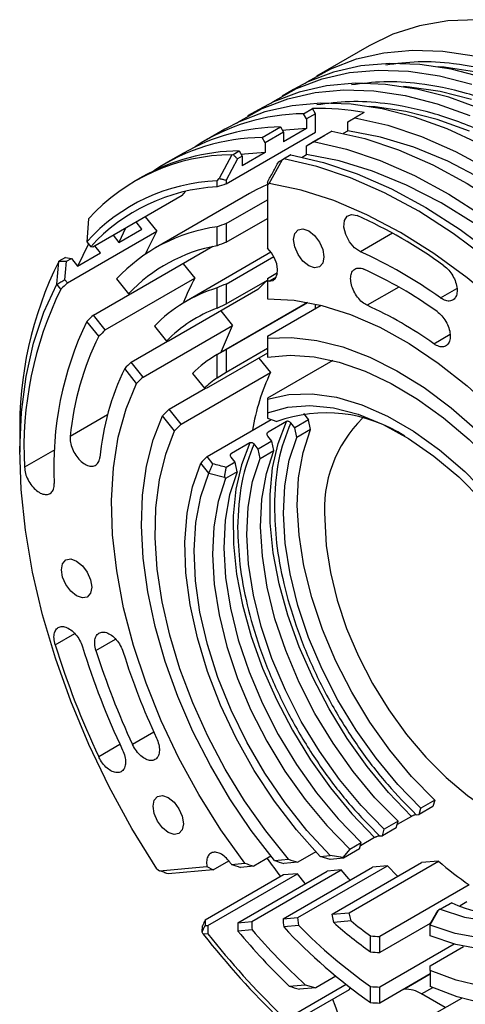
# Model space of a CAD drawing. Header units: millimetres. Extents: x 15 to 415, y 5 to 292.
# Tile 36 of 48: x 364 to 374, y 149 to 170. Entities that reach past the tile are written whole.
import ezdxf

# ---------------------------------------------------------------- set-up
doc = ezdxf.new("R2010")
doc.units = ezdxf.units.MM

msp = doc.modelspace()

# ---------------------------------------------------------------- linework, layer by layer
at = {"color": 7, "linetype": 'Continuous', "lineweight": 25}
for p, q in [((372.162058, 169.893708), (371.000383, 169.222777)), ((370.495306, 168.931067), (370.242768, 168.785212)), ((369.737692, 168.493503), (369.485154, 168.347648)), ((370.714206, 168.396911), (370.916236, 168.513595)), ((370.982945, 168.398051), (370.916236, 168.513595)), ((370.780915, 168.281368), (370.714206, 168.396911)), ((370.982945, 168.398051), (370.780915, 168.281368)), ((370.780915, 168.281368), (370.780915, 168.069587)), ((370.982945, 167.987925), (370.982945, 168.398051)), ((371.690052, 168.216855), (371.892083, 168.333539)), ((371.690052, 168.216855), (371.848195, 168.308094)), ((372.050225, 168.424778), (371.848195, 168.308094)), ((372.050225, 168.424778), (371.892083, 168.333539)), ((368.980078, 168.055939), (368.576017, 167.822571)), ((369.805068, 167.871834), (370.209129, 168.105202)), ((370.209129, 168.105202), (370.275839, 167.989658)), ((370.780915, 168.069587), (370.275839, 167.777877)), ((371.690052, 168.021733), (371.690052, 168.216855)), ((369.013148, 166.850258), (370.982945, 167.987925)), ((369.871778, 167.756291), (369.805068, 167.871834)), ((370.275839, 167.989658), (369.871778, 167.756291)), ((370.275839, 167.989658), (370.275839, 167.777877)), ((370.780915, 167.691778), (371.184976, 167.925145)), ((370.939057, 167.783017), (371.343118, 168.016384)), ((371.343118, 168.016384), (371.184976, 167.925145)), ((371.59625, 167.967557), (371.690052, 168.021733)), ((369.871778, 167.756291), (369.871778, 167.544509)), ((370.780915, 167.691778), (370.939057, 167.783017)), ((370.780915, 167.496655), (370.780915, 167.691778)), ((368.07094, 167.530862), (367.666879, 167.297494)), ((369.140056, 167.492416), (368.861176, 166.968227)), ((369.260252, 167.403101), (369.013148, 166.937274)), ((369.140056, 167.492416), (369.163549, 167.501321)), ((369.163549, 167.501321), (369.299992, 167.580125)), ((369.366701, 167.464581), (369.260252, 167.403101)), ((369.299992, 167.580125), (369.366701, 167.464581)), ((369.871778, 167.544509), (369.366701, 167.2528)), ((369.366701, 167.464581), (369.366701, 167.2528)), ((369.958651, 166.860443), (370.250886, 167.385572)), ((370.169919, 167.338894), (370.275839, 167.400068)), ((370.250886, 167.385572), (370.282458, 167.403794)), ((370.433981, 167.491307), (370.275839, 167.400068)), ((370.433981, 167.491307), (370.282458, 167.403794)), ((370.687113, 167.44248), (370.780915, 167.496655)), ((367.161803, 167.005785), (367.01028, 166.918272)), ((368.811117, 166.919495), (368.861176, 166.968227)), ((368.811117, 166.786151), (368.811117, 166.919495)), ((369.013148, 166.937274), (369.013148, 166.850258)), ((369.958651, 166.860443), (369.922285, 166.820522)), ((369.922285, 166.820522), (369.922285, 165.433993)), ((368.042981, 166.59999), (366.073183, 165.462323)), ((369.528247, 166.640332), (367.457434, 165.444323)), ((368.042981, 166.59999), (368.12075, 166.686579)), ((369.013148, 165.97738), (369.922285, 166.502457)), ((367.229824, 166.130347), (367.487397, 165.8099)), ((369.013148, 165.565655), (369.922285, 166.090732)), ((365.981488, 166.079869), (365.941771, 165.577475)), ((366.655288, 165.568884), (366.802747, 165.883687)), ((367.153853, 165.856833), (367.027794, 166.013664)), ((368.811117, 165.489879), (368.811117, 165.905783)), ((369.013148, 165.97738), (369.013148, 165.565655)), ((365.517599, 164.672233), (367.487397, 165.8099)), ((366.522717, 165.721954), (366.648777, 165.565123)), ((366.648777, 165.565123), (367.153853, 165.856833)), ((365.74615, 165.043807), (365.981518, 165.525636)), ((365.942234, 165.575885), (365.941771, 165.577475)), ((365.942234, 165.575885), (366.029094, 165.467823)), ((365.981518, 165.525636), (365.982273, 165.526073)), ((365.981518, 165.525636), (365.982821, 165.525392)), ((366.244716, 165.331756), (366.118656, 165.488586)), ((368.716107, 165.470952), (366.906383, 164.425737)), ((365.476441, 165.233927), (365.326819, 165.147511)), ((365.476441, 165.233927), (365.602855, 165.210221)), ((365.739639, 165.040046), (366.244716, 165.331756)), ((370.000042, 165.345587), (368.136186, 164.269107)), ((369.013148, 164.647613), (370.06002, 165.252239)), ((365.284412, 164.642651), (365.324308, 165.145301)), ((365.324308, 165.145301), (365.326819, 165.147511)), ((365.493467, 165.147043), (365.602855, 165.210221)), ((365.602855, 165.210221), (365.739639, 165.040046)), ((368.063024, 165.093761), (368.320596, 164.773314)), ((369.922285, 164.768974), (370.144911, 164.897553)), ((365.284412, 164.642651), (365.285635, 164.642142)), ((365.372495, 164.53408), (365.285635, 164.642142)), ((365.517599, 164.672233), (365.461384, 164.742171)), ((366.350799, 163.635647), (368.320596, 164.773314)), ((366.599676, 164.75796), (366.86314, 164.430183)), ((369.013148, 164.208246), (369.922285, 164.733324)), ((369.013148, 164.647613), (369.013148, 164.208246)), ((369.922285, 164.768974), (369.922285, 164.710564)), ((369.922285, 164.710564), (369.922285, 164.318842)), ((366.087625, 163.963062), (366.891616, 164.427411)), ((369.710023, 164.526017), (367.740226, 163.38835)), ((368.811117, 164.114378), (368.811117, 164.560485)), ((368.811117, 164.114378), (369.013148, 164.208246)), ((370.805139, 164.243343), (368.818805, 163.096124)), ((369.013148, 163.205727), (370.8086, 164.2427)), ((369.922285, 163.496596), (371.103304, 164.178699)), ((370.982945, 164.109186), (370.982945, 164.207023)), ((366.350799, 163.635647), (366.087625, 163.963062)), ((368.896866, 164.056374), (369.154439, 163.735927)), ((366.206541, 163.49644), (365.943077, 163.824217)), ((367.184642, 162.59826), (369.154439, 163.735927)), ((367.434299, 163.719602), (367.698088, 163.391422)), ((369.922285, 163.496596), (369.922285, 163.451313)), ((366.921236, 162.925964), (367.724188, 163.389713)), ((369.922285, 163.451313), (369.922285, 163.039478)), ((369.922285, 163.127831), (368.575057, 162.349733)), ((368.811117, 163.09168), (369.013148, 163.205727)), ((368.811117, 162.581478), (368.811117, 163.09168)), ((369.013148, 162.70917), (369.922285, 163.234247)), ((369.013148, 163.205727), (369.013148, 162.70917)), ((367.184642, 162.59826), (366.921236, 162.925964)), ((369.731698, 163.017757), (369.989271, 162.69731)), ((371.360095, 162.962847), (369.922285, 162.132432)), ((367.041489, 162.457679), (366.7777, 162.78586)), ((368.019473, 161.559643), (369.989271, 162.69731)), ((368.270125, 162.679749), (368.534424, 162.350933)), ((368.811117, 162.581478), (369.013148, 162.70917)), ((367.755705, 161.887798), (368.556877, 162.35052)), ((369.922285, 162.132432), (369.922285, 162.10979)), ((369.922285, 162.10979), (369.922285, 161.809234)), ((368.019473, 161.559643), (367.755705, 161.887798)), ((369.922285, 161.809234), (369.922285, 161.69495)), ((370.7127, 161.797289), (370.826448, 161.655775)), ((367.877824, 161.417191), (367.613525, 161.746006)), ((368.591557, 160.847912), (370.004258, 161.663825)), ((369.922285, 161.69495), (370.127317, 161.6171)), ((370.339962, 161.616961), (369.935901, 161.383593)), ((370.523402, 161.480749), (370.434537, 161.591307)), ((370.826448, 161.655775), (370.523402, 161.480749)), ((370.869588, 161.444985), (370.826448, 161.655775)), ((370.566542, 161.269959), (370.523402, 161.480749)), ((370.869588, 161.444985), (370.566542, 161.269959)), ((364.467461, 161.296879), (364.467461, 160.946827)), ((369.53184, 161.150226), (369.127779, 160.916858)), ((369.71528, 161.014014), (369.626415, 161.124572)), ((370.018326, 161.189039), (369.71528, 161.014014)), ((370.018326, 161.189039), (369.929461, 161.299597)), ((370.061466, 160.97825), (370.018326, 161.189039)), ((369.75842, 160.803224), (369.71528, 161.014014)), ((369.75842, 160.803224), (370.061466, 160.97825)), ((368.628032, 160.483854), (368.451295, 160.703734)), ((368.719884, 160.68826), (368.591557, 160.847912)), ((369.210204, 160.722304), (369.01286, 160.608327)), ((369.210204, 160.722304), (369.121339, 160.832862)), ((369.253344, 160.511514), (369.210204, 160.722304)), ((368.628032, 160.483854), (368.63258, 160.484576)), ((368.63258, 160.484576), (368.97752, 160.39096)), ((369.253344, 160.511514), (369.000806, 160.36566)), ((368.97752, 160.39096), (369.000806, 160.36566)), ((373.567856, 153.140009), (373.26481, 152.964983)), ((373.26481, 152.964983), (373.302883, 153.107036)), ((373.605928, 153.282062), (373.302883, 153.107036)), ((373.605928, 153.282062), (373.567856, 153.140009)), ((373.091559, 152.924889), (372.77875, 152.744224)), ((373.200495, 152.95926), (373.26481, 152.964983)), ((372.759734, 152.673274), (372.456688, 152.498248)), ((372.797806, 152.815326), (372.494761, 152.640301)), ((372.759734, 152.673274), (372.797806, 152.815326)), ((372.283437, 152.458154), (371.970628, 152.277489)), ((372.392373, 152.492525), (372.456688, 152.498248)), ((372.456688, 152.498248), (372.494761, 152.640301)), ((371.737146, 152.202736), (371.989684, 152.348591)), ((371.951612, 152.206539), (371.989684, 152.348591)), ((369.999361, 152.044625), (369.621608, 151.826452)), ((370.987071, 152.140611), (370.592766, 151.912878)), ((371.080805, 152.041621), (371.306262, 152.061685)), ((371.302872, 151.976073), (371.080805, 152.041621)), ((371.598058, 152.002342), (371.302872, 151.976073)), ((371.585988, 152.017346), (371.306262, 152.061685)), ((371.737146, 152.202736), (371.585988, 152.017346)), ((371.585988, 152.017346), (371.598058, 152.002342)), ((371.951612, 152.206539), (371.598058, 152.002342)), ((367.547128, 151.727149), (368.58721, 151.819709)), ((368.58721, 151.819709), (368.724374, 151.746604)), ((368.724374, 151.746604), (369.068345, 151.945266)), ((369.129879, 151.868002), (369.423722, 151.894152)), ((369.621608, 151.826452), (369.325114, 151.800066)), ((370.074485, 151.952066), (370.383416, 151.979558)), ((370.264598, 150.671706), (372.234395, 151.809373)), ((370.592766, 151.912878), (370.279567, 151.885006)), ((370.594181, 150.701036), (372.563978, 151.838703)), ((371.346204, 150.767961), (373.316002, 151.905628)), ((371.718688, 150.80111), (373.688486, 151.938776)), ((372.563978, 151.838703), (372.234395, 151.809373)), ((373.688486, 151.938776), (373.316002, 151.905628)), ((367.483244, 151.769943), (367.547128, 151.727149)), ((368.724374, 151.746604), (367.732657, 151.658349)), ((370.274468, 151.634953), (368.551775, 150.640002)), ((368.61232, 150.524665), (370.582118, 151.662332)), ((369.267095, 150.582935), (371.236893, 151.720602)), ((369.575943, 150.61042), (371.545741, 151.748087)), ((370.582118, 151.662332), (370.274468, 151.634953)), ((370.755398, 151.442512), (370.582118, 151.662332)), ((371.545741, 151.748087), (371.236893, 151.720602)), ((374.366956, 151.415139), (372.397159, 150.277472)), ((373.86188, 150.955946), (373.664536, 150.841968)), ((373.727202, 150.878089), (373.979741, 151.023944)), ((373.979741, 151.023944), (373.86188, 150.955946)), ((374.316449, 151.041271), (374.166601, 150.954726)), ((370.264598, 150.671706), (370.594181, 150.701036)), ((370.614087, 150.518792), (370.594181, 150.701036)), ((371.346204, 150.767961), (371.718688, 150.80111)), ((371.381247, 150.587064), (371.346204, 150.767961)), ((371.763966, 150.621124), (371.718688, 150.80111)), ((373.508327, 150.536644), (373.691633, 150.857558)), ((373.727202, 150.878089), (373.691633, 150.857558)), ((368.485835, 150.374988), (368.490282, 150.512364)), ((368.497364, 150.531576), (368.490282, 150.512364)), ((368.551775, 150.640002), (368.547046, 150.518856)), ((368.547046, 150.518856), (368.61232, 150.524665)), ((369.267095, 150.582935), (369.575943, 150.61042)), ((370.614087, 150.518792), (370.279448, 150.489012)), ((371.763966, 150.621124), (371.381247, 150.587064)), ((373.508327, 150.567604), (372.397159, 149.925843)), ((373.508327, 150.532289), (373.508327, 150.536644)), ((373.508327, 150.296681), (373.508327, 150.532289)), ((368.509876, 150.331533), (368.485835, 150.374988)), ((368.609902, 150.340434), (368.509876, 150.331533)), ((369.582278, 150.426969), (369.270295, 150.399204)), ((372.195128, 149.938298), (372.195128, 150.290634)), ((372.397159, 149.925843), (372.397159, 150.277472)), ((374.037666, 150.112044), (372.397159, 149.16456)), ((373.508327, 149.635711), (374.243369, 150.060238)), ((373.508327, 149.53219), (373.508327, 149.635711)), ((371.429058, 149.406375), (370.988524, 149.151942)), ((373.508327, 149.455177), (372.397159, 148.813416)), ((373.508327, 149.53219), (373.508327, 149.179854)), ((370.398119, 149.184711), (370.752832, 149.216278)), ((371.655815, 149.22297), (370.427475, 148.513536)), ((370.752832, 149.216278), (370.988524, 149.151942)), ((372.195128, 148.824062), (372.195128, 149.175718)), ((370.365883, 148.326969), (371.729589, 149.114584)), ((370.988524, 149.151942), (370.6277, 149.119832)), ((371.729589, 149.114584), (371.742933, 149.155004)), ((372.397159, 148.813416), (372.397159, 149.16456)), ((372.937396, 149.116324), (372.918752, 149.114664)), ((373.838133, 148.713281), (373.316203, 149.014724)), ((373.508327, 148.522799), (374.200964, 148.922836))]:
    msp.add_line(p, q, dxfattribs=at)
at = {"color": 8, "linetype": 'Continuous', "lineweight": 25}
for p, q in [((372.675984, 165.766775), (371.970548, 165.359347)), ((370.115178, 164.798591), (369.961572, 164.709875)), ((372.815496, 164.580342), (372.118967, 164.178058)), ((373.732907, 164.341487), (374.096451, 164.551454)), ((373.584488, 163.331638), (373.946832, 163.540912)), ((366.398276, 161.764187), (365.577987, 161.290425)), ((365.237172, 160.99799), (364.571848, 160.613728)), ((365.247742, 156.703579), (365.678257, 156.952225)), ((366.14526, 156.580666), (366.576362, 156.829652)), ((367.420301, 154.777727), (366.950186, 154.50621)), ((366.674396, 154.508316), (366.204785, 154.237089)), ((373.508327, 149.446068), (372.937396, 149.116324)), ((373.316203, 149.014724), (373.561647, 149.156481))]:
    msp.add_line(p, q, dxfattribs=at)
at = {"color": 7, "linetype": 'Continuous', "lineweight": 25, "flags": 128}
for points in [[(377.398276, 169.753987), (376.662283, 170.052744), (375.938354, 170.272286), (375.231797, 170.411004), (374.547798, 170.467878), (373.891374, 170.442492), (373.26734, 170.335032), (372.680275, 170.146286), (372.162058, 169.893708)], [(370.753042, 169.067923), (370.797032, 169.097281), (371.319722, 169.388958), (371.883902, 169.603676), (372.485554, 169.739906), (373.120391, 169.796677), (373.783893, 169.773585), (374.471334, 169.670795)], [(369.995428, 168.630359), (370.039418, 168.659717), (370.562108, 168.951394), (371.126288, 169.166112), (371.727939, 169.302341), (372.362777, 169.359113), (373.026279, 169.336021), (373.71372, 169.233231), (374.420203, 169.051475)], [(374.672741, 169.19733), (373.966258, 169.379086), (373.278817, 169.481876), (372.615315, 169.504967), (371.980477, 169.448196), (371.378826, 169.311966), (370.814646, 169.097249), (370.495306, 168.931067)], [(369.237813, 168.192794), (369.281804, 168.222153), (369.804494, 168.51383), (370.368674, 168.728547), (370.970325, 168.864777), (371.605162, 168.921548), (372.268664, 168.898457), (372.956105, 168.795667), (373.662588, 168.613911), (374.383082, 168.354483)], [(374.63562, 168.500338), (373.915126, 168.759766), (373.208643, 168.941522), (372.521203, 169.044312), (371.857701, 169.067403), (371.222863, 169.010632), (370.621212, 168.874402), (370.057032, 168.659684), (369.737692, 168.493503)], [(374.607378, 167.727522), (373.878006, 168.062774), (373.157512, 168.322202), (372.451029, 168.503958), (371.763588, 168.606747), (371.100086, 168.629839), (370.465249, 168.573068), (369.863597, 168.436838), (369.299417, 168.22212), (368.980078, 168.055939)], [(371.848195, 168.308094), (372.573476, 168.142137), (373.315088, 167.892828), (374.06739, 167.562065), (374.82466, 167.152364), (375.581137, 166.66684), (376.331069, 166.109186), (377.06875, 165.483644), (377.78857, 164.794972), (378.485054, 164.048408), (379.152905, 163.249631), (379.787042, 162.404716), (380.382642, 161.520089), (380.935175, 160.60248), (381.440438, 159.658868), (381.894589, 158.69643)], [(370.780915, 168.069587), (370.32699, 168.033835), (370.255868, 168.024248)], [(371.343118, 168.016384), (372.0684, 167.850427), (372.810012, 167.601119), (373.562314, 167.270356), (374.319584, 166.860654), (375.076061, 166.37513), (375.825992, 165.817476), (376.563674, 165.191934), (377.283494, 164.503262), (377.979978, 163.756699), (378.647828, 162.957921), (379.281965, 162.113006), (379.877565, 161.22838), (380.430099, 160.310771), (380.935362, 159.367159), (381.389513, 158.40472)], [(381.731583, 158.548358), (381.282164, 159.512894), (380.779727, 160.458611), (380.228333, 161.377868), (379.632436, 162.263236), (378.996851, 163.107563), (378.326713, 163.904027), (377.627438, 164.646191), (376.904675, 165.32806), (376.164264, 165.944123), (375.412188, 166.489404), (374.654523, 166.959496), (373.897391, 167.350601), (373.14691, 167.659559), (372.409143, 167.883874), (371.690052, 168.021733)], [(370.939057, 167.783017), (371.664339, 167.617059), (372.405951, 167.367751), (373.158253, 167.036988), (373.915523, 166.627287), (374.672, 166.141762), (375.421931, 165.584109), (376.159613, 164.958567), (376.879433, 164.269895), (377.575917, 163.523331), (378.243767, 162.724554), (378.877904, 161.879639), (379.473504, 160.995012), (380.026038, 160.077403), (380.531301, 159.133791), (380.985452, 158.171353)], [(369.871778, 167.544509), (369.417853, 167.508758), (369.346731, 167.499171)], [(380.328058, 157.793932), (379.873869, 158.756223), (379.368586, 159.699681), (378.816051, 160.617131), (378.220466, 161.501596), (377.586361, 162.346351), (376.918556, 163.144971), (376.222131, 163.891384), (375.502381, 164.579915), (374.764779, 165.205326), (374.014934, 165.762864), (373.258548, 166.248286), (372.501373, 166.657904), (371.749167, 166.988601), (371.007649, 167.237863), (370.282458, 167.403794)], [(370.433981, 167.491307), (371.159263, 167.32535), (371.900875, 167.076042), (372.653177, 166.745279), (373.410446, 166.335577), (374.166924, 165.850053), (374.916855, 165.292399), (375.654536, 164.666857), (376.374357, 163.978185), (377.070841, 163.231621), (377.738691, 162.432844), (378.372828, 161.587929), (378.968428, 160.703303), (379.520961, 159.785694), (380.026225, 158.842082), (380.480375, 157.879643)], [(380.822445, 158.023281), (380.373027, 158.987817), (379.87059, 159.933534), (379.319196, 160.852791), (378.723299, 161.738159), (378.087713, 162.582486), (377.417576, 163.37895), (376.718301, 164.121114), (375.995538, 164.802983), (375.255127, 165.419046), (374.50305, 165.964327), (373.745385, 166.434419), (372.988253, 166.825524), (372.237772, 167.134482), (371.500006, 167.358797), (370.780915, 167.496655)], [(369.919807, 166.835786), (369.676371, 166.721305), (369.528247, 166.640332)], [(379.761684, 157.595711), (379.317254, 158.532802), (378.82271, 159.45107), (378.281885, 160.3434), (377.698972, 161.202874), (377.078489, 162.02283), (376.425244, 162.796913), (375.744301, 163.519124), (375.040938, 164.183864), (374.320606, 164.785982), (373.58889, 165.320809), (372.85146, 165.784202), (372.114031, 166.172567), (371.382321, 166.482896), (370.662, 166.712782), (369.958651, 166.860443)], [(371.970548, 165.359347), (371.842868, 165.444989), (371.72885, 165.578244), (371.645855, 165.738826), (371.606516, 165.902286), (371.616823, 166.04374), (371.675207, 166.141652), (371.772779, 166.181117), (371.894685, 166.156126)], [(367.237064, 165.306189), (367.279838, 165.401949), (367.487397, 165.8099)], [(370.498072, 165.627332), (370.523447, 165.759953), (370.595708, 165.843073), (370.703855, 165.864037), (370.831422, 165.819655), (370.95899, 165.716682), (371.067137, 165.570797), (371.139398, 165.404207), (371.164773, 165.242275), (371.139398, 165.109654), (371.067137, 165.026534), (370.95899, 165.00557), (370.831422, 165.049952), (370.703855, 165.152924), (370.595708, 165.29881), (370.523447, 165.4654), (370.498072, 165.627332)], [(369.961572, 164.709875), (370.041862, 164.726477), (370.102692, 164.778671), (370.138745, 164.861893), (370.146869, 164.968869), (370.126355, 165.090247), (370.078996, 165.215418), (370.008931, 165.333439), (369.922285, 165.433993)], [(365.326819, 165.147511), (365.410146, 165.14728), (365.493467, 165.147043)], [(365.461384, 164.742171), (365.474106, 164.902784), (365.493467, 165.147043)], [(367.483244, 151.769943), (366.937614, 152.659018), (366.437824, 153.574797), (365.987748, 154.510184), (365.590874, 155.457928), (365.250278, 156.410683), (364.9686, 157.361065), (364.748024, 158.301706), (364.590259, 159.225317), (364.496528, 160.124738), (364.467557, 160.992998), (364.503571, 161.823368), (364.604291, 162.609411), (364.768936, 163.345034), (364.996231, 164.024536), (365.284412, 164.642651)], [(369.710023, 164.526017), (369.846849, 164.663974), (369.922484, 164.733438)], [(369.922285, 164.318842), (370.51032, 164.288567), (371.122496, 164.173909), (371.752501, 163.976049), (372.39384, 163.697027), (373.039901, 163.339721), (373.684021, 162.907815), (374.31956, 162.405761), (374.939964, 161.838736), (375.538837, 161.212588), (376.110005, 160.533771), (376.647577, 159.809284), (377.146011, 159.046599), (377.600169, 158.253578), (378.005367, 157.438398)], [(368.89555, 163.140449), (368.906471, 163.171006), (369.154439, 163.735927)], [(369.922285, 163.451313), (370.452116, 163.4688), (371.00841, 163.40507), (371.585033, 163.260828), (372.175625, 163.037664), (372.773673, 162.738038), (373.372582, 162.365255), (373.965747, 161.923426), (374.546627, 161.417425), (375.108814, 160.85283), (375.64611, 160.235869), (376.152589, 159.573346), (376.622665, 158.872566), (377.051154, 158.14126), (377.43333, 157.38749)], [(369.922285, 163.039478), (370.424148, 163.080882), (370.953787, 163.04246), (371.505144, 162.92465), (372.071909, 162.728801), (372.647597, 162.457153), (373.225621, 162.112814), (373.799366, 161.699726), (374.362268, 161.222615), (374.907886, 160.686939), (375.429977, 160.098828), (375.922566, 159.465013), (376.380017, 158.792744), (376.797097, 158.089715), (377.169032, 157.36397)], [(369.423722, 151.894152), (368.897653, 152.631243), (368.412353, 153.404144), (367.972826, 154.204887), (367.583603, 155.025216), (367.248699, 155.856673), (366.971565, 156.690684), (366.75506, 157.518651), (366.601416, 158.332037), (366.512216, 159.122455), (366.488381, 159.881755), (366.530157, 160.602108), (366.637112, 161.276088), (366.808143, 161.896745), (367.041489, 162.457679)], [(369.922285, 162.10979), (370.394809, 162.21366), (370.903279, 162.228147), (371.440256, 162.153041), (371.997885, 161.98944), (372.568005, 161.739737), (373.142277, 161.407586), (373.712297, 160.997846), (374.269727, 160.516513), (374.806411, 159.970628), (375.314496, 159.368178), (375.786549, 158.717977), (376.215663, 158.029539), (376.595561, 157.312935)], [(369.922285, 161.809234), (370.371909, 161.934956), (370.859169, 161.972189), (371.37667, 161.920368), (371.916557, 161.78028), (372.470638, 161.55405), (373.030502, 161.245112), (373.587653, 160.858155), (374.133635, 160.399052), (374.660161, 159.87477), (375.159242, 159.293266), (375.623301, 158.663366), (376.045296, 157.99463), (376.418824, 157.297206)], [(370.074485, 151.952066), (369.566906, 152.61321), (369.095554, 153.312857), (368.665625, 154.04329), (368.281862, 154.796454), (367.948497, 155.564043), (367.669205, 156.337592), (367.447068, 157.108569), (367.284535, 157.868473), (367.183398, 158.608923), (367.144774, 159.321753), (367.169086, 159.999102), (367.256069, 160.633499), (367.404762, 161.217949), (367.613525, 161.746006)], [(373.091559, 152.924889), (372.591245, 153.448608), (372.118237, 154.022688), (371.679066, 154.639204), (371.279794, 155.289643), (370.925935, 155.965025), (370.622373, 156.656026), (370.3733, 157.353105), (370.182155, 158.046637), (370.051577, 158.727049), (369.983369, 159.384945), (369.978472, 160.011242), (370.036954, 160.597293), (370.158008, 161.135007), (370.339962, 161.616961)], [(370.383416, 151.979558), (369.883997, 152.604145), (369.418536, 153.268783), (368.992359, 153.965868), (368.610342, 154.687423), (368.276858, 155.425193), (367.99572, 156.170735), (367.770147, 156.915519), (367.60272, 157.651022), (367.495354, 158.368829), (367.449277, 159.060725), (367.465018, 159.718795), (367.542395, 160.335508), (367.680524, 160.903807), (367.877824, 161.417191)], [(373.605928, 153.282062), (373.098384, 153.802925), (372.619507, 154.378754), (372.176823, 155.0005), (371.77729, 155.65839), (371.427186, 156.342087), (371.132014, 157.040845), (370.896412, 157.743683), (370.724082, 158.439555), (370.617734, 159.117526), (370.579038, 159.76694), (370.608602, 160.377593), (370.705962, 160.939887), (370.869588, 161.444985)], [(369.53184, 161.150226), (369.349886, 160.668272), (369.228832, 160.130558), (369.17035, 159.544506), (369.175247, 158.918209), (369.243455, 158.260314), (369.374033, 157.579902), (369.565178, 156.88637), (369.814251, 156.189291), (370.117812, 155.49829), (370.471672, 154.822908), (370.870944, 154.172469), (371.310115, 153.555953), (371.783123, 152.981873), (372.283437, 152.458154)], [(373.302883, 153.107036), (372.795338, 153.6279), (372.316461, 154.203729), (371.873778, 154.825474), (371.474245, 155.483365), (371.124141, 156.167061), (370.828968, 156.865819), (370.593366, 157.568657), (370.421036, 158.264529), (370.314688, 158.9425), (370.275992, 159.591915), (370.305556, 160.202567), (370.402916, 160.764861), (370.566542, 161.269959)], [(372.797806, 152.815326), (372.290262, 153.33619), (371.811385, 153.912019), (371.368701, 154.533765), (370.969168, 155.191655), (370.619064, 155.875352), (370.323892, 156.57411), (370.08829, 157.276947), (369.91596, 157.97282), (369.809612, 158.65079), (369.770916, 159.300205), (369.80048, 159.910858), (369.89784, 160.473151), (370.061466, 160.97825)], [(371.080805, 152.041621), (370.56191, 152.625363), (370.076515, 153.260006), (369.631724, 153.936265), (369.234044, 154.644247), (368.889294, 155.373592), (368.602516, 156.11363), (368.377907, 156.853534), (368.218754, 157.582478), (368.127384, 158.289798), (368.105135, 158.965144), (368.152331, 159.598637), (368.268283, 160.181007), (368.451295, 160.703734)], [(372.494761, 152.640301), (371.987216, 153.161164), (371.508339, 153.736994), (371.065656, 154.358739), (370.666122, 155.01663), (370.316019, 155.700326), (370.020846, 156.399084), (369.785244, 157.101922), (369.612914, 157.797794), (369.506566, 158.475765), (369.46787, 159.125179), (369.497434, 159.735832), (369.594794, 160.298126), (369.75842, 160.803224)], [(371.306262, 152.061685), (370.792345, 152.615342), (370.309683, 153.221953), (369.865602, 153.872312), (369.466841, 154.556547), (369.119451, 155.264274), (368.828706, 155.984753), (368.599018, 156.707048), (368.433872, 157.420198), (368.335776, 158.113379), (368.306218, 158.776071), (368.345647, 159.398215), (368.453464, 159.970371), (368.628032, 160.483854)], [(369.253344, 160.511514), (369.089718, 160.006416), (368.992358, 159.444122), (368.962794, 158.83347), (369.00149, 158.184055), (369.107838, 157.506084), (369.280168, 156.810212), (369.51577, 156.107374), (369.810942, 155.408617), (370.161046, 154.72492), (370.560579, 154.06703), (371.003263, 153.445284), (371.48214, 152.869455), (371.989684, 152.348591)], [(369.000806, 160.36566), (368.83718, 159.860561), (368.73982, 159.298268), (368.710255, 158.687615), (368.748952, 158.038201), (368.8553, 157.36023), (369.02763, 156.664357), (369.263232, 155.96152), (369.558404, 155.262762), (369.908508, 154.579065), (370.308041, 153.921175), (370.750725, 153.299429), (371.229602, 152.7236), (371.737146, 152.202736)], [(371.184976, 159.459109), (371.215661, 158.889596), (371.307213, 158.29399), (371.458129, 157.68207), (371.66593, 157.063884), (371.927205, 156.449583), (372.237663, 155.849253), (372.592207, 155.272752), (372.985015, 154.729545), (373.409636, 154.228553), (373.8591, 153.778002), (374.326025, 153.385289), (374.802745, 153.056863), (375.281432, 152.798117), (375.754227, 152.613299), (376.213364, 152.505444), (376.651307, 152.476324), (377.060863, 152.526415), (377.271762, 152.587556)], [(365.3845, 158.355375), (365.409875, 158.487996), (365.482136, 158.571116), (365.590283, 158.592081), (365.717851, 158.547698), (365.845418, 158.444726), (365.953565, 158.29884), (366.025826, 158.13225), (366.051201, 157.970319), (366.025826, 157.837698), (365.953565, 157.754578), (365.845418, 157.733613), (365.717851, 157.777996), (365.590283, 157.880968), (365.482136, 158.026854), (365.409875, 158.193444), (365.3845, 158.355375)], [(377.326636, 154.44243), (377.390928, 153.763051), (377.38633, 153.119207), (377.312911, 152.52067), (377.171785, 151.976524), (376.965094, 151.495026), (376.695975, 151.083485), (376.368512, 150.748147), (375.987675, 150.4941), (375.559245, 150.325201), (375.089723, 150.244013), (374.586235, 150.251768), (374.056422, 150.348349), (373.508327, 150.532289)], [(377.552092, 154.161939), (377.598464, 153.474328), (377.575388, 152.825197), (377.483202, 152.224044), (377.323254, 151.679664), (377.097884, 151.200021), (376.81039, 150.792134), (376.464978, 150.46197), (376.066702, 150.214359), (375.621388, 150.052925), (375.135552, 149.980028), (374.616302, 149.996736), (374.071236, 150.102804), (373.508327, 150.296681)], [(373.727202, 150.878089), (374.258796, 150.707268), (374.771452, 150.6231), (375.257114, 150.626909), (375.708148, 150.718633), (376.117468, 150.896833), (376.478639, 151.158706), (376.785987, 151.500139), (377.034681, 151.915764), (377.220812, 152.39905), (377.341456, 152.942403), (377.394716, 153.537283), (377.396265, 153.597739)], [(367.404805, 153.148645), (367.43018, 153.281266), (367.502441, 153.364386), (367.610588, 153.38535), (367.738156, 153.340968), (367.865723, 153.237996), (367.97387, 153.09211), (368.046131, 152.92552), (368.071506, 152.763588), (368.046131, 152.630967), (367.97387, 152.547847), (367.865723, 152.526883), (367.738156, 152.571265), (367.610588, 152.674238), (367.502441, 152.820124), (367.43018, 152.986713), (367.404805, 153.148645)], [(378.249482, 153.294314), (378.247038, 152.628323), (378.182859, 152.002107), (378.05768, 151.422832), (377.872931, 150.897126), (377.630728, 150.431004), (377.333842, 150.0298), (376.985669, 149.698105), (376.590194, 149.439713), (376.151943, 149.257583), (375.675929, 149.153796), (375.167599, 149.129542), (374.63277, 149.185098), (374.077561, 149.319828), (373.508327, 149.53219)], [(378.558413, 152.909972), (378.536161, 152.23134), (378.451219, 151.595423), (378.304525, 151.009232), (378.097696, 150.479232), (377.833013, 150.011269), (377.513395, 149.610503), (377.142367, 149.281354), (376.724021, 149.027452), (376.26297, 148.851597), (375.764299, 148.755728), (375.233507, 148.740903), (374.676449, 148.807285), (374.099267, 148.954141), (373.508327, 149.179854)], [(372.795052, 151.60475), (372.781436, 151.61821), (372.563978, 151.838703)], [(371.739835, 151.523737), (371.715572, 151.551331), (371.545741, 151.748087)], [(371.353439, 148.897337), (371.408918, 148.763539), (371.47473, 148.581688)]]:
    msp.add_lwpolyline(points, dxfattribs=at)
at = {"color": 8, "linetype": 'Continuous', "lineweight": 25, "flags": 128}
for points in [[(374.484408, 169.322203), (373.810542, 169.421013), (373.679147, 169.431261)], [(374.419639, 168.707531), (373.726794, 168.884639), (373.052927, 168.983449), (372.921532, 168.993697)], [(374.368812, 168.015846), (373.662025, 168.269966), (372.969179, 168.447075), (372.295313, 168.545884), (372.163918, 168.556133)]]:
    msp.add_lwpolyline(points, dxfattribs=at)
at = {"color": 7, "linetype": 'Continuous', "lineweight": 25}
for centre, radius, start, end in [((371.026415, 162.636738), 5.87789, 79.9690623, 91.0740487), ((370.747361, 164.021765), 4.375272, 90.4341829, 123.5598571), ((370.251173, 163.68142), 4.423981, 90.5445185, 119.526188), ((369.838223, 163.496687), 4.375272, 90.4341829, 123.5598571), ((369.157673, 163.215345), 4.277107, 90.2359915, 137.9534627), ((369.348745, 163.131364), 4.449027, 90.6278652, 119.4428414), ((368.979713, 162.820569), 4.102392, 92.3553496, 137.7765349), ((369.0224, 162.745721), 4.04595, 92.9933853, 137.7167271), ((367.362637, 156.099373), 11.030763, 54.2409574, 65.741422), ((369.303069, 162.253732), 3.685036, 97.6718862, 137.190211), ((369.43495, 162.022851), 3.522705, 100.2002517, 136.8919855), ((367.797748, 156.099775), 10.156374, 54.2409574, 65.741422), ((372.674564, 161.489175), 8.209356, 153.553571, 181.3422207), ((367.995448, 156.099959), 9.754364, 54.5229529, 65.4594265), ((372.744047, 162.363567), 5.037241, 151.4199346, 158.3013791), ((369.868215, 160.502925), 4.207986, 88.7287506, 89.2637662), ((372.423457, 161.05214), 7.86384, 153.7186986, 183.1959149), ((369.728082, 161.511485), 3.183901, 106.7382851, 136.0901453), ((368.430838, 156.100362), 8.879835, 54.5229529, 65.4594265), ((369.86813, 161.268791), 3.035563, 110.3778573, 135.6327949), ((372.499631, 160.654911), 7.282369, 154.2018123, 183.1378469), ((371.75097, 160.724128), 6.198904, 153.4341465, 174.7584773), ((370.188532, 160.721502), 2.741353, 120.1627529, 134.4112136), ((371.891615, 160.300748), 5.685764, 154.0825189, 174.7047506), ((374.06392, 160.737253), 4.521569, 154.310722, 171.2168912), ((370.348859, 160.45461), 2.624542, 125.8672028, 133.7358124), ((371.216654, 158.638191), 3.171837, 56.8412452, 110.0866154), ((373.992259, 159.685553), 2.816401, 134.6116456, 184.61166), ((383.301038, 162.289663), 18.897773, 197.1932099, 205.2210884), ((382.472739, 161.799372), 17.399779, 197.1932099, 205.2210884), ((382.093861, 161.575619), 16.712493, 197.390069, 205.0242293), ((381.265256, 161.085101), 15.214132, 197.390069, 205.0242293), ((386.579461, 163.968368), 20.518733, 215.6952666, 217.0786708), ((381.805918, 161.227406), 15.756916, 216.2185799, 216.4404513), ((379.546306, 158.827317), 9.042458, 229.6231009, 235.0556087), ((375.164427, 153.521794), 2.76455, 244.6258257, 293.1137978), ((379.192666, 158.809944), 12.193579, 223.0316914, 234.9794175), ((378.787649, 158.538432), 11.45084, 224.4553972, 234.8496657), ((377.884268, 157.910261), 9.793799, 228.3948248, 234.4866932), ((377.450382, 157.593228), 8.996975, 230.7994761, 234.2596211), ((382.780656, 161.473151), 18.104994, 217.980207, 225.9814024), ((382.632731, 161.381683), 17.847939, 218.2160698, 225.9818353), ((381.683014, 160.7952), 16.191118, 219.9471065, 225.8147445), ((381.054389, 160.347545), 15.166647, 220.8518065, 227.2169349), ((372.964168, 148.459163), 0.657705, 57.6393126, 92.3328914)]:
    msp.add_arc(centre, radius, start, end, dxfattribs=at)
for centre, major_axis, ratio, start_param, end_param in [((376.892338, 158.438126), (16.566502, 0), 0.57724772, 2.066453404, 2.080369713), ((376.892338, 158.438126), (15.253303, 0), 0.57724772, 2.113620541, 2.129162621), ((373.508327, 156.483672), (-8.088079, 8.842955), 0.202140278, 6.044220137, 6.056448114), ((376.892338, 158.438126), (14.647212, 0), 0.57724772, 2.138777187, 2.1552264), ((373.508327, 156.483672), (12.09303, 11.060714), 0.697947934, 1.593364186, 1.605592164), ((376.892338, 158.438126), (13.334014, 0), 0.57724772, 2.202981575, 2.221894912), ((373.508327, 156.483672), (-7.151046, 7.818466), 0.202140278, 6.053031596, 6.066872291), ((373.508327, 156.483672), (11.134437, 10.18395), 0.697947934, 1.59915289, 1.612440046), ((373.508327, 156.483672), (10.692009, 9.77929), 0.697947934, 1.602175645, 1.61601634), ((373.508327, 156.483672), (-6.214012, 6.793977), 0.202140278, 6.064509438, 6.080455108), ((373.508327, 156.483672), (9.733415, 8.902526), 0.697947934, 1.609670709, 1.624885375), ((373.508327, 156.483672), (9.290987, 8.497866), 0.697947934, 1.613653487, 1.629599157), ((373.508327, 156.483672), (-5.276979, 5.769489), 0.202140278, 6.08008226, 6.098892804), ((373.508327, 156.483672), (8.332393, 7.621102), 0.697947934, 1.623740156, 1.641540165), ((373.508327, 156.483672), (7.889965, 7.216441), 0.697947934, 1.629226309, 1.648036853), ((373.508327, 156.483672), (6.931371, 6.339677), 0.697947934, 1.643530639, 1.664983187), ((369.922285, 154.412535), (11.513684, -4.052806), 0.218198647, 4.720369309, 4.737307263), ((369.922285, 154.412535), (10.990335, -3.868587), 0.218198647, 4.743798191, 4.761762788), ((369.922285, 154.412535), (9.856411, -3.469447), 0.218198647, 4.804441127, 4.825194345), ((369.922285, 154.412535), (9.333062, -3.285229), 0.218198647, 4.838327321, 4.86073394), ((376.892338, 158.438126), (5.389727, 15.311765), 0.410789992, 2.251331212, 2.265247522), ((376.892338, 158.438126), (4.962492, 14.098027), 0.410789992, 2.29849835, 2.31404043), ((376.892338, 158.438126), (4.765307, 13.537841), 0.410789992, 2.323654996, 2.340104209), ((376.892338, 158.438126), (4.338073, 12.324103), 0.410789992, 2.387859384, 2.40677272), ((373.508327, 156.483672), (10.808632, 0), 0.57724772, 4.590592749, 4.609403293), ((373.508327, 156.483672), (11.414724, 0), 0.57724772, 4.597089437, 4.614889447), ((367.824796, 153.201119), (13.170957, -4.636164), 0.218198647, 4.985102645, 5.002853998), ((373.508327, 156.483672), (12.727922, 0), 0.57724772, 4.609030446, 4.624976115), ((373.508327, 156.483672), (13.334014, 0), 0.57724772, 4.613744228, 4.628958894)]:
    msp.add_ellipse(centre, major_axis=major_axis, ratio=ratio, start_param=start_param, end_param=end_param, dxfattribs=at)
at = {"color": 8, "linetype": 'Continuous', "lineweight": 25}
for points, knots in [([(385.630157, 153.683261), (385.61799, 154.088496), (385.593278, 154.911532), (385.389568, 156.241549), (385.081189, 157.528477), (384.692071, 158.73905), (384.255992, 159.852596), (383.742866, 160.961037), (383.155476, 162.051676), (382.504614, 163.105765), (381.801238, 164.104355), (381.054834, 165.03904), (380.200955, 165.980946), (379.240503, 166.893974), (378.19039, 167.72705), (377.144892, 168.404491), (376.099488, 168.934565), (375.049079, 169.315186), (374.089653, 169.509165), (373.241769, 169.560261), (372.762665, 169.498108), (372.527328, 169.467578)], [0, 0, 0, 0, 0.0568130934, 0.1153880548, 0.175611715, 0.2226879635, 0.2697700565, 0.3178480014, 0.3659319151, 0.4140098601, 0.462093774, 0.509170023, 0.5562521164, 0.6164705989, 0.6750468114, 0.73186384, 0.7886756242, 0.8472519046, 0.9074755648, 0.9545518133, 1, 1, 1, 1]), ([(384.872543, 153.245697), (384.860376, 153.650932), (384.835664, 154.473968), (384.631954, 155.803984), (384.323575, 157.090913), (383.934457, 158.301486), (383.498378, 159.415032), (382.985252, 160.523473), (382.397861, 161.614112), (381.746999, 162.668201), (381.043623, 163.666791), (380.29722, 164.601476), (379.44334, 165.543382), (378.482889, 166.45641), (377.432776, 167.289486), (376.387278, 167.966926), (375.341874, 168.497001), (374.291465, 168.877622), (373.332039, 169.071601), (372.484154, 169.122697), (372.00505, 169.060544), (371.769714, 169.030014)], [0, 0, 0, 0, 0.056813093, 0.115388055, 0.175611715, 0.222687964, 0.269770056, 0.317848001, 0.365931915, 0.41400986, 0.462093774, 0.509170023, 0.556252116, 0.616470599, 0.675046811, 0.73186384, 0.788675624, 0.847251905, 0.907475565, 0.954551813, 1, 1, 1, 1]), ([(384.114928, 152.808133), (384.102761, 153.213368), (384.07805, 154.036404), (383.874339, 155.36642), (383.565961, 156.653349), (383.176842, 157.863922), (382.740764, 158.977468), (382.227637, 160.085909), (381.640247, 161.176548), (380.989385, 162.230637), (380.286009, 163.229226), (379.539606, 164.163912), (378.685726, 165.105818), (377.725274, 166.018845), (376.675161, 166.851922), (375.629663, 167.529362), (374.584259, 168.059437), (373.53385, 168.440058), (372.574425, 168.634037), (371.72654, 168.685133), (371.247436, 168.62298), (371.012099, 168.59245)], [0, 0, 0, 0, 0.056813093, 0.115388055, 0.175611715, 0.222687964, 0.269770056, 0.317848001, 0.365931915, 0.41400986, 0.462093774, 0.509170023, 0.556252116, 0.616470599, 0.675046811, 0.73186384, 0.788675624, 0.847251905, 0.907475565, 0.954551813, 1, 1, 1, 1])]:
    msp.add_open_spline(points, degree=3, knots=knots, dxfattribs=at)
at = {"color": 7, "linetype": 'Continuous', "lineweight": 25}
for points, knots in [([(369.260252, 167.403101), (369.244143, 167.419481), (369.211924, 167.45224), (369.179674, 167.484961), (369.163549, 167.501321)], [0, 0, 0, 0, 0.499999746, 1, 1, 1, 1]), ([(370.169919, 167.338894), (370.183388, 167.346659), (370.210327, 167.362189), (370.237367, 167.377778), (370.250886, 167.385572)], [0, 0, 0, 0, 0.499999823, 1, 1, 1, 1]), ([(369.922285, 166.891873), (369.963526, 166.966393), (370.046007, 167.115432), (370.128615, 167.264406), (370.169919, 167.338894)], [0, 0, 0, 0, 0.499999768, 1, 1, 1, 1]), ([(368.861176, 166.968227), (368.88651, 166.963087), (368.937179, 166.952806), (368.987825, 166.942452), (369.013148, 166.937274)], [0, 0, 0, 0, 0.499999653, 1, 1, 1, 1]), ([(369.922285, 166.891873), (369.922285, 166.879968), (369.922285, 166.856157), (369.922285, 166.8324), (369.922285, 166.820522)], [0, 0, 0, 0, 0.499999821, 1, 1, 1, 1]), ([(372.118967, 164.178058), (372.081875, 164.198961), (372.007691, 164.240769), (371.903802, 164.353241), (371.820396, 164.487568), (371.766505, 164.632683), (371.748305, 164.771141), (371.767817, 164.88759), (371.822865, 164.968952), (371.907181, 165.005595), (371.987607, 164.997559), (372.035398, 164.977881), (372.046801, 164.973186)], [0, 0, 0, 0, 0.10737245, 0.2147449, 0.32211735, 0.4294898, 0.53686225, 0.6442347, 0.75160715, 0.8589796, 0.96635205, 1, 1, 1, 1]), ([(373.80877, 165.050636), (373.84502, 165.020613), (373.91752, 164.960566), (374.008587, 164.829964), (374.073157, 164.687136), (374.10356, 164.544546), (374.096472, 164.419238), (374.052674, 164.325108), (373.977069, 164.27273), (373.878337, 164.268389), (373.792501, 164.301325), (373.744387, 164.333751), (373.732907, 164.341487)], [0, 0, 0, 0, 0.10737245, 0.2147449, 0.32211735, 0.4294898, 0.53686225, 0.6442347, 0.75160715, 0.8589796, 0.96635205, 1, 1, 1, 1]), ([(365.285635, 164.642142), (365.314924, 164.658818), (365.373502, 164.692171), (365.43209, 164.725504), (365.461384, 164.742171)], [0, 0, 0, 0, 0.499999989, 1, 1, 1, 1]), ([(373.656654, 164.043407), (373.692948, 164.013595), (373.765536, 163.953973), (373.856985, 163.823748), (373.922071, 163.681044), (373.953088, 163.538301), (373.946635, 163.412582), (373.903424, 163.317828), (373.828292, 163.264685), (373.729862, 163.259523), (373.64411, 163.29185), (373.595974, 163.323974), (373.584488, 163.331638)], [0, 0, 0, 0, 0.10737245, 0.2147449, 0.32211735, 0.4294898, 0.53686225, 0.6442347, 0.75160715, 0.8589796, 0.96635205, 1, 1, 1, 1]), ([(370.434537, 161.591307), (370.42899, 161.597179), (370.417897, 161.608925), (370.395818, 161.620346), (370.37291, 161.625263), (370.353556, 161.623507), (370.343764, 161.618792), (370.339962, 161.616961)], [0, 0, 0, 0, 0.216712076, 0.433450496, 0.649424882, 0.863863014, 1, 1, 1, 1]), ([(369.929461, 161.299597), (369.925043, 161.306122), (369.916206, 161.319171), (369.911745, 161.340767), (369.914729, 161.360639), (369.923739, 161.375264), (369.932499, 161.381263), (369.935901, 161.383593)], [0, 0, 0, 0, 0.216712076, 0.433450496, 0.649424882, 0.863863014, 1, 1, 1, 1]), ([(365.577987, 161.290425), (365.577292, 161.248009), (365.575901, 161.163176), (365.620661, 161.01704), (365.694732, 160.877399), (365.793108, 160.75761), (365.903809, 160.671814), (366.014563, 160.629526), (366.112938, 160.63551), (366.187415, 160.68927), (366.221222, 160.762339), (366.228403, 160.813313), (366.230116, 160.825475)], [0, 0, 0, 0, 0.10737245, 0.2147449, 0.32211735, 0.4294898, 0.53686225, 0.6442347, 0.75160715, 0.8589796, 0.96635205, 1, 1, 1, 1]), ([(369.53184, 161.150226), (369.537969, 161.152887), (369.550227, 161.158211), (369.572802, 161.157566), (369.595296, 161.150392), (369.613878, 161.138523), (369.6228, 161.128594), (369.626415, 161.124572)], [0, 0, 0, 0, 0.212716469, 0.425408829, 0.638796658, 0.853675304, 1, 1, 1, 1]), ([(369.121339, 160.832862), (369.116921, 160.839387), (369.108084, 160.852436), (369.103623, 160.874032), (369.106607, 160.893904), (369.115617, 160.908529), (369.124377, 160.914528), (369.127779, 160.916858)], [0, 0, 0, 0, 0.216712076, 0.433450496, 0.649424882, 0.863863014, 1, 1, 1, 1]), ([(368.63258, 160.484576), (368.647138, 160.51852), (368.668976, 160.569436), (368.698071, 160.637333), (368.712613, 160.671284), (368.719884, 160.68826)], [0, 0, 0, 0, 0.499999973, 0.749999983, 1, 1, 1, 1]), ([(369.01286, 160.608327), (368.964031, 160.621655), (368.866374, 160.648312), (368.768714, 160.674944), (368.719884, 160.68826)], [0, 0, 0, 0, 0.499999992, 1, 1, 1, 1]), ([(364.571848, 160.613728), (364.576529, 160.568541), (364.585892, 160.478167), (364.645265, 160.332341), (364.730703, 160.199536), (364.83594, 160.092892), (364.948216, 160.02492), (365.055084, 160.003162), (365.144547, 160.030074), (365.206103, 160.102726), (365.227942, 160.187383), (365.228134, 160.243012), (365.22818, 160.256286)], [0, 0, 0, 0, 0.10737245, 0.2147449, 0.32211735, 0.4294898, 0.53686225, 0.6442347, 0.75160715, 0.8589796, 0.96635205, 1, 1, 1, 1]), ([(368.97752, 160.39096), (368.980469, 160.409074), (368.987842, 160.454358), (368.999624, 160.526813), (369.008448, 160.581156), (369.01286, 160.608327)], [0, 0, 0, 0, 0.249999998, 0.624999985, 1, 1, 1, 1]), ([(370.073808, 159.750819), (370.083681, 159.482902), (370.103798, 158.936982), (370.269403, 158.046464), (370.540023, 157.114761), (370.921598, 156.170198), (371.39841, 155.250237), (371.952008, 154.391633), (372.554409, 153.613948), (372.987802, 153.174784), (373.200495, 152.95926)], [0, 0, 0, 0, 0.119609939, 0.243723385, 0.371031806, 0.5, 0.628968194, 0.756276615, 0.880390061, 1, 1, 1, 1]), ([(369.265686, 159.284083), (369.275559, 159.016167), (369.295676, 158.470247), (369.461281, 157.579729), (369.731901, 156.648026), (370.113476, 155.703463), (370.590288, 154.783502), (371.143886, 153.924898), (371.746287, 153.147212), (372.17968, 152.708049), (372.392373, 152.492525)], [0, 0, 0, 0, 0.119609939, 0.243723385, 0.371031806, 0.5, 0.628968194, 0.756276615, 0.880390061, 1, 1, 1, 1]), ([(365.247742, 156.703579), (365.236434, 156.750897), (365.213816, 156.845534), (365.226798, 156.96809), (365.273679, 157.05834), (365.352266, 157.105865), (365.452879, 157.105369), (365.564364, 157.056903), (365.674211, 156.965891), (365.769609, 156.842761), (365.825008, 156.733263), (365.845587, 156.670954), (365.850497, 156.656087)], [0, 0, 0, 0, 0.10737245, 0.2147449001, 0.3221173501, 0.4294898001, 0.5368622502, 0.6442347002, 0.7516071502, 0.8589796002, 0.9663520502, 1, 1, 1, 1]), ([(366.14526, 156.580666), (366.133751, 156.628026), (366.110734, 156.722744), (366.123076, 156.845752), (366.169381, 156.93664), (366.247511, 156.984942), (366.347839, 156.985268), (366.459244, 156.937577), (366.569225, 156.847207), (366.664956, 156.72451), (366.720734, 156.615157), (366.74156, 156.55284), (366.746529, 156.537971)], [0, 0, 0, 0, 0.10737245, 0.2147449, 0.32211735, 0.4294898, 0.53686225, 0.6442347, 0.75160715, 0.8589796, 0.96635205, 1, 1, 1, 1]), ([(367.47929, 154.6495), (367.498225, 154.601738), (367.536096, 154.506214), (367.54868, 154.368841), (367.525755, 154.255612), (367.467193, 154.178558), (367.380317, 154.146564), (367.274755, 154.163181), (367.16235, 154.226562), (367.056175, 154.329515), (366.987146, 154.430588), (366.957306, 154.491642), (366.950186, 154.50621)], [0, 0, 0, 0, 0.10737245, 0.2147449, 0.32211735, 0.4294898, 0.53686225, 0.6442347, 0.75160715, 0.8589796, 0.96635205, 1, 1, 1, 1]), ([(366.731677, 154.385112), (366.750792, 154.33737), (366.789024, 154.241886), (366.802246, 154.104229), (366.779943, 153.990493), (366.721926, 153.912743), (366.635454, 153.879948), (366.530112, 153.895749), (366.417716, 153.958389), (366.311339, 154.060763), (366.24201, 154.161556), (366.211956, 154.222539), (366.204785, 154.237089)], [0, 0, 0, 0, 0.10737245, 0.2147449, 0.32211735, 0.4294898, 0.53686225, 0.6442347, 0.75160715, 0.858979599, 0.966352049, 1, 1, 1, 1]), ([(373.200495, 152.95926), (373.192424, 152.958209), (373.176945, 152.956193), (373.149296, 152.948925), (373.124648, 152.940456), (373.105205, 152.932278), (373.095777, 152.927173), (373.091559, 152.924889)], [0, 0, 0, 0, 0.275003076, 0.527439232, 0.718630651, 0.874108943, 1, 1, 1, 1]), ([(372.392373, 152.492525), (372.384302, 152.491474), (372.368823, 152.489458), (372.341174, 152.48219), (372.316526, 152.473721), (372.297083, 152.465543), (372.287655, 152.460438), (372.283437, 152.458154)], [0, 0, 0, 0, 0.275003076, 0.527439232, 0.718630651, 0.874108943, 1, 1, 1, 1]), ([(369.09373, 151.917159), (369.061192, 151.956514), (368.996115, 152.035225), (368.883039, 152.110508), (368.774402, 152.142398), (368.680312, 152.125265), (368.612786, 152.061298), (368.575491, 151.957475), (368.583257, 151.866175), (368.58721, 151.819709)], [0, 0, 0, 0, 0.14211793, 0.28423586, 0.42635379, 0.56847172, 0.710589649, 0.852707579, 1, 1, 1, 1]), ([(367.732657, 151.658349), (367.701741, 151.669817), (367.63991, 151.692755), (367.578056, 151.715684), (367.547128, 151.727149)], [0, 0, 0, 0, 0.499999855, 1, 1, 1, 1]), ([(373.664536, 150.841968), (373.638505, 150.796543), (373.586443, 150.705691), (373.534365, 150.614847), (373.508327, 150.569425)], [0, 0, 0, 0, 0.499999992, 1, 1, 1, 1]), ([(373.691633, 150.857558), (373.68938, 150.856261), (373.683746, 150.853021), (373.674717, 150.847826), (373.66793, 150.843921), (373.664536, 150.841968)], [0, 0, 0, 0, 0.249999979, 0.624999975, 1, 1, 1, 1]), ([(368.485835, 150.374988), (368.496024, 150.39897), (368.516403, 150.446934), (368.536832, 150.494882), (368.547046, 150.518856)], [0, 0, 0, 0, 0.499999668, 1, 1, 1, 1]), ([(368.551775, 150.640002), (368.542716, 150.621934), (368.524597, 150.585798), (368.506442, 150.54965), (368.497364, 150.531576)], [0, 0, 0, 0, 0.499999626, 1, 1, 1, 1]), ([(373.508327, 150.536644), (373.508327, 150.542116), (373.508327, 150.550324), (373.508327, 150.561245), (373.508327, 150.566699), (373.508327, 150.569425)], [0, 0, 0, 0, 0.499999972, 0.749999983, 1, 1, 1, 1])]:
    msp.add_open_spline(points, degree=3, knots=knots, dxfattribs=at)
for points in [[(370.434537, 161.591307), (370.329781, 161.320812), (370.120268, 160.779823), (370.089295, 160.09382), (370.073808, 159.750819)], [(369.626415, 161.124572), (369.521659, 160.854077), (369.312146, 160.313088), (369.281173, 159.627085), (369.265686, 159.284083)]]:
    msp.add_open_spline(points, degree=3, dxfattribs=at)

doc.saveas('drawing.dxf')
